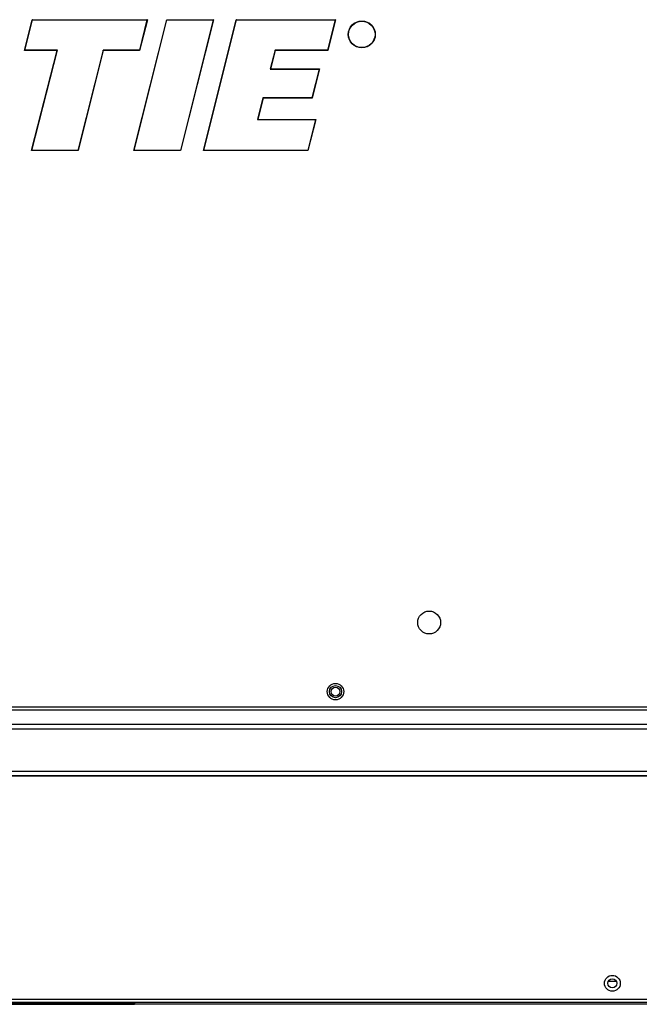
# Model space of a CAD drawing. Header units: millimetres. Extents: x 256 to 1374, y 313 to 1176.
# Tile 46 of 212: x 671 to 748, y 586 to 708. Entities that reach past the tile are written whole.
import ezdxf

# ---------------------------------------------------------------- set-up
doc = ezdxf.new("R2010")
doc.units = ezdxf.units.MM

msp = doc.modelspace()

# ---------------------------------------------------------------- linework, layer by layer
at = {"color": 7, "linetype": 'Continuous', "lineweight": 30}
for p, q in [((671.9955, 704.2457), (672.949, 708.0513)), ((672.0382, 704.279), (672.975, 708.018)), ((672.949, 708.0513), (687.1854, 708.0513)), ((672.975, 708.018), (672.949, 708.0513)), ((672.975, 708.018), (687.1427, 708.018)), ((685.5232, 691.8453), (689.5848, 708.0548)), ((685.566, 691.8786), (689.6108, 708.0215)), ((687.1427, 708.018), (686.2059, 704.279)), ((687.1854, 708.0513), (686.2319, 704.2457)), ((687.1854, 708.0513), (687.1427, 708.018)), ((689.5848, 708.0548), (695.3614, 708.0548)), ((689.6108, 708.0215), (689.5848, 708.0548)), ((689.6108, 708.0215), (695.3202, 708.0215)), ((695.3202, 708.0215), (691.2726, 691.8786)), ((695.3614, 708.0486), (691.2986, 691.8453)), ((694.1224, 691.8441), (698.1847, 708.0548)), ((694.1651, 691.8774), (698.2108, 708.0215)), ((695.3614, 708.0536), (695.3202, 708.0215)), ((695.3614, 708.0548), (695.3614, 708.0486)), ((698.1847, 708.0548), (710.4644, 708.0548)), ((698.2108, 708.0215), (698.1847, 708.0548)), ((698.2108, 708.0215), (710.4217, 708.0215)), ((710.4217, 708.0215), (709.4878, 704.2939)), ((710.4644, 708.0548), (709.5138, 704.2606)), ((710.4644, 708.0548), (710.4217, 708.0215)), ((672.0382, 704.279), (671.9955, 704.2457)), ((676.0433, 704.2457), (671.9955, 704.2457)), ((676.0864, 704.279), (672.0382, 704.279)), ((672.8468, 691.8453), (676.0433, 704.2457)), ((672.8899, 691.8786), (676.0864, 704.279)), ((676.0864, 704.279), (676.0433, 704.2457)), ((681.7009, 704.279), (678.5946, 691.8786)), ((681.7269, 704.2457), (678.6206, 691.8453)), ((686.2059, 704.279), (681.7009, 704.279)), ((681.7269, 704.2457), (681.7009, 704.279)), ((686.2319, 704.2457), (681.7269, 704.2457)), ((686.2319, 704.2457), (686.2059, 704.279)), ((702.9801, 704.2939), (702.3943, 701.9462)), ((703.0062, 704.2606), (702.437, 701.9795)), ((703.0062, 704.2606), (702.9801, 704.2939)), ((709.4878, 704.2939), (702.9801, 704.2939)), ((709.5138, 704.2606), (703.0062, 704.2606)), ((709.5138, 704.2606), (709.4878, 704.2939)), ((702.437, 701.9795), (702.3943, 701.9462)), ((702.3943, 701.9462), (708.4332, 701.9462)), ((702.437, 701.9795), (708.4759, 701.9795)), ((708.4332, 701.9462), (707.535, 698.3613)), ((708.4759, 701.9795), (707.561, 698.328)), ((708.4759, 701.9795), (708.4332, 701.9462)), ((701.4898, 698.3613), (700.8064, 695.6795)), ((701.5157, 698.328), (700.8493, 695.7128)), ((707.535, 698.3613), (701.4898, 698.3613)), ((701.4898, 698.3613), (701.5157, 698.328)), ((707.561, 698.328), (701.5157, 698.328)), ((707.561, 698.328), (707.535, 698.3613)), ((700.8064, 695.6795), (700.8493, 695.7128)), ((700.8064, 695.6795), (707.98, 695.6795)), ((700.8493, 695.7128), (708.0227, 695.7128)), ((707.98, 695.6795), (707.0272, 691.8774)), ((708.0227, 695.7128), (707.0532, 691.8441)), ((707.98, 695.6795), (708.0227, 695.7128)), ((672.8899, 691.8786), (672.8468, 691.8453)), ((678.6206, 691.8453), (672.8468, 691.8453)), ((678.5946, 691.8786), (672.8899, 691.8786)), ((678.6206, 691.8453), (678.5946, 691.8786)), ((685.566, 691.8786), (685.5232, 691.8453)), ((691.2986, 691.8453), (685.5232, 691.8453)), ((691.2726, 691.8786), (685.566, 691.8786)), ((691.2986, 691.8453), (691.2726, 691.8786)), ((694.1651, 691.8774), (694.1224, 691.8441)), ((707.0532, 691.8441), (694.1224, 691.8441)), ((707.0272, 691.8774), (694.1651, 691.8774)), ((707.0272, 691.8774), (707.0532, 691.8441)), ((580.0536, 622.9686), (820.7102, 622.9686)), ((580.0536, 622.6353), (820.4745, 622.6353)), ((785.3437, 620.793), (525.4301, 620.793)), ((785.3437, 614.434), (659.6202, 614.434)), ((745.2135, 589.0053), (744.227, 589.0053)), ((856.5902, 586.762), (454.1836, 586.762)), ((454.4193, 586.4286), (856.3545, 586.4286)), ((625.1769, 586.3053), (685.6102, 586.3053)), ((685.6102, 586.4286), (685.6102, 586.2086)), ((625.1769, 586.252), (685.6102, 586.252)), ((625.5102, 586.1853), (685.2769, 586.1853)), ((685.2769, 586.162), (625.5102, 586.162)), ((685.2769, 586.1853), (685.2769, 586.162)), ((685.6086, 586.1853), (685.6086, 586.162)), ((850.5221, 586.162), (685.6086, 586.162)), ((685.6102, 586.2086), (850.5221, 586.2086)), ((685.6102, 586.2086), (685.6102, 586.202))]:
    msp.add_line(p, q, dxfattribs=at)
at = {"color": 8, "linetype": 'Continuous', "lineweight": 30}
for p, q in [((525.4301, 620.2643), (785.3437, 620.2643)), ((785.3437, 614.9778), (658.5619, 614.9778)), ((658.5619, 614.4431), (785.3437, 614.4431))]:
    msp.add_line(p, q, dxfattribs=at)
at = {"color": 7, "linetype": 'Continuous', "lineweight": 30}
for centre, radius in [((713.7197, 706.2256), 1.6672), ((713.7197, 706.2256), 1.6339), ((722.0536, 633.4253), 1.4167), ((710.4636, 624.8686), 1.0167), ((710.4636, 624.8686), 0.7562), ((710.4636, 624.8686), 0.55), ((744.7202, 588.762), 0.9833), ((744.7202, 588.762), 0.55)]:
    msp.add_circle(centre, radius, dxfattribs=at)
for points, knots in [([(685.2769, 586.1853), (685.3178, 586.1853), (685.3996, 586.1853), (685.5051, 586.1853), (685.5832, 586.1853), (685.6001, 586.1853), (685.6086, 586.1853)], [0, 0, 0, 0, 0.25000033, 0.49999932, 0.749998, 1, 1, 1, 1]), ([(685.6086, 586.162), (685.6001, 586.162), (685.5832, 586.162), (685.5051, 586.162), (685.3996, 586.162), (685.3178, 586.162), (685.2769, 586.162)], [0, 0, 0, 0, 0.250002, 0.50000068, 0.74999967, 1, 1, 1, 1]), ([(685.6086, 586.1853), (685.6088, 586.1856), (685.6093, 586.1861), (685.6098, 586.1906), (685.6102, 586.1972), (685.6102, 586.2026), (685.6102, 586.2053)], [0, 0, 0, 0, 0.25007125, 0.50000142, 0.74996581, 1, 1, 1, 1]), ([(685.6102, 586.202), (685.6102, 586.1966), (685.6102, 586.1857), (685.6098, 586.1727), (685.6093, 586.1637), (685.6088, 586.1625), (685.6086, 586.162)], [0, 0, 0, 0, 0.25042677, 0.50052301, 0.75036373, 1, 1, 1, 1])]:
    msp.add_open_spline(points, degree=3, knots=knots, dxfattribs=at)

doc.saveas('drawing.dxf')
